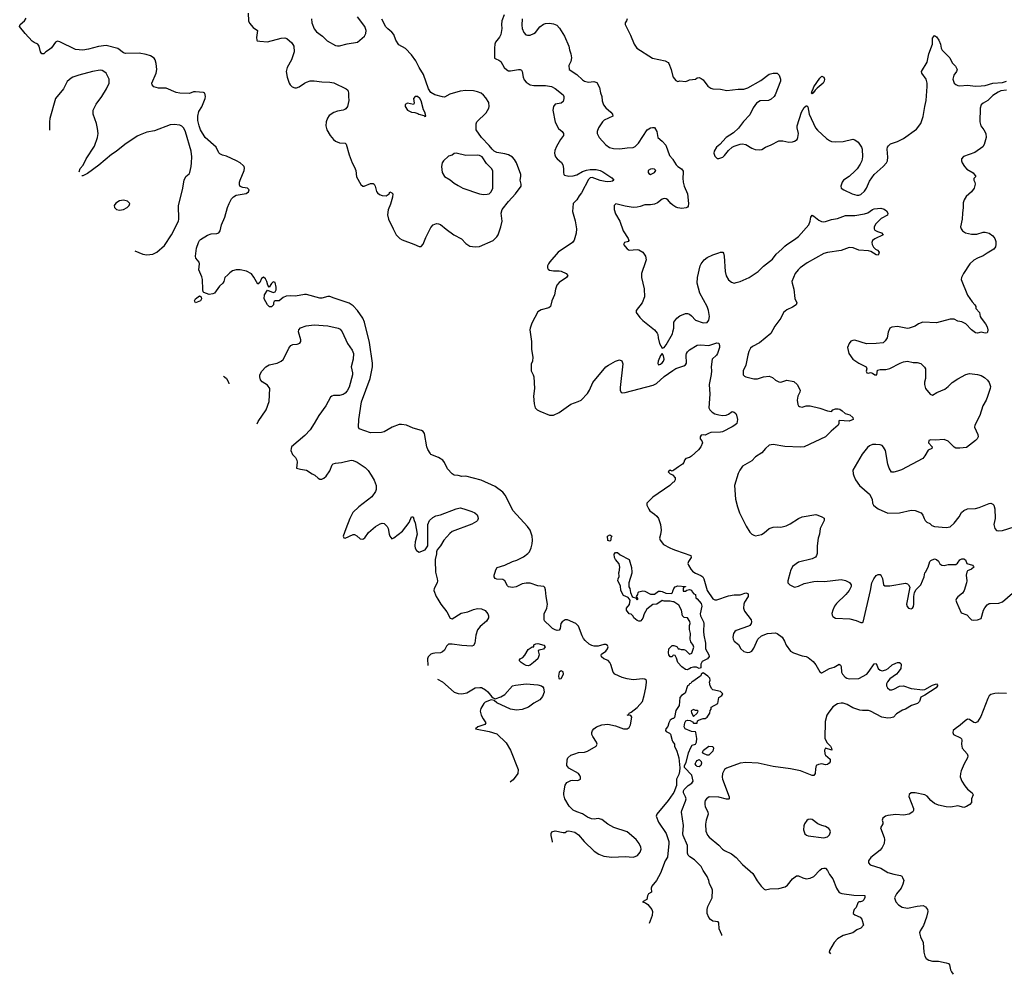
# Model space of a CAD drawing. Header units: inches. Extents: x 2134017 to 2292458, y 756222 to 916513.
# Tile 1 of 256: x 2173282 to 2183407, y 795864 to 805681. Entities that reach past the tile are written whole.
import ezdxf

# ---------------------------------------------------------------- set-up
doc = ezdxf.new("R2010")
doc.units = ezdxf.units.IN
doc.header["$MEASUREMENT"] = 0
for name, color, linetype in [('C1779', 7, 'Continuous'), ('C1789', 7, 'Continuous'), ('C1870', 7, 'Continuous'), ('C1880', 7, 'Continuous')]:
    doc.layers.add(name, color=color, linetype=linetype)

msp = doc.modelspace()

# ---------------------------------------------------------------- linework, layer by layer
at = {"layer": 'C1779', "color": 5}
for points, elevation in [([(2177559, 800000), (2177576, 799930), (2177577, 799910), (2177575, 799890), (2177544, 799830), (2177542, 799810), (2177564, 799750), (2177581, 799721), (2177612, 799670), (2177673, 799593), (2177710, 799525), (2177730, 799519), (2177821, 799579), (2177890, 799590), (2177950, 799615), (2177990, 799625), (2178030, 799623), (2178070, 799605), (2178096, 799570), (2178102, 799550), (2178102, 799530), (2178084, 799496), (2178018, 799442), (2177990, 799405), (2177972, 799350), (2177964, 799270), (2177950, 799245), (2177930, 799238), (2177830, 799245), (2177730, 799259), (2177690, 799258), (2177670, 799239), (2177650, 799197), (2177630, 799180), (2177610, 799170), (2177552, 799168), (2177530, 799162), (2177510, 799155), (2177482, 799130), (2177476, 799110), (2177479, 799039)], 360), ([(2178761, 797224), (2178760, 797230), (2178747, 797290), (2178747, 797313), (2178755, 797330), (2178790, 797338), (2178870, 797322), (2178890, 797324), (2178910, 797335), (2178930, 797339), (2178990, 797326), (2179030, 797299), (2179086, 797230), (2179188, 797130), (2179238, 797098), (2179290, 797080), (2179370, 797070), (2179510, 797074), (2179590, 797070), (2179610, 797074), (2179634, 797087), (2179661, 797119), (2179672, 797150), (2179670, 797170), (2179652, 797210), (2179620, 797250), (2179528, 797328), (2179393, 797373), (2179330, 797407), (2179270, 797457), (2179230, 797465), (2179190, 797460), (2179162, 797462), (2179120, 797480), (2179070, 797516), (2179010, 797535), (2178973, 797553), (2178932, 797592), (2178889, 797670), (2178877, 797710), (2178876, 797730), (2178893, 797810), (2178910, 797836), (2178950, 797858), (2178970, 797862), (2179023, 797857), (2179049, 797871), (2179049, 797890), (2179043, 797910), (2179029, 797930), (2178930, 797985), (2178910, 798010), (2178911, 798069), (2178918, 798090), (2178950, 798116), (2178990, 798133), (2179030, 798145), (2179091, 798149), (2179121, 798159), (2179209, 798210), (2179219, 798230), (2179215, 798250), (2179175, 798310), (2179166, 798330), (2179165, 798350), (2179172, 798370), (2179187, 798390), (2179214, 798410), (2179269, 798431), (2179330, 798436), (2179410, 798418), (2179490, 798390), (2179530, 798390), (2179550, 798403), (2179564, 798430), (2179578, 798510), (2179565, 798525), (2179529, 798530), (2179545, 798535), (2179549, 798550), (2179570, 798559), (2179633, 798607), (2179685, 798670), (2179705, 798730), (2179722, 798810), (2179729, 798869), (2179726, 798886), (2179710, 798899), (2179690, 798902), (2179590, 798892), (2179530, 798901), (2179476, 798916), (2179401, 798950), (2179384, 798970), (2179362, 799050), (2179351, 799071), (2179333, 799090), (2179289, 799110), (2179264, 799130), (2179262, 799150), (2179265, 799155), (2179310, 799188), (2179328, 799210), (2179334, 799230), (2179326, 799246), (2179310, 799254), (2179290, 799254), (2179230, 799237), (2179190, 799238), (2179164, 799244), (2179139, 799259), (2179096, 799296), (2179079, 799319), (2179065, 799345), (2179030, 799443), (2179001, 799470), (2178914, 799510), (2178890, 799511), (2178860, 799490), (2178848, 799470), (2178840, 799420), (2178830, 799403), (2178810, 799400), (2178790, 799406), (2178761, 799421), (2178740, 799440), (2178680, 799500), (2178674, 799514), (2178677, 799570), (2178703, 799630), (2178711, 799670), (2178696, 799750), (2178690, 799818), (2178682, 799842), (2178673, 799853), (2178610, 799860), (2178530, 799886), (2178490, 799888), (2178450, 799878), (2178389, 799849), (2178350, 799841), (2178310, 799849), (2178298, 799858), (2178270, 799910), (2178250, 799925), (2178189, 799929), (2178170, 799935), (2178161, 799950), (2178161, 799970), (2178170, 800000)], 340), ([(2180000, 799696), (2179970, 799702), (2179910, 799702), (2179890, 799708), (2179834, 799670), (2179792, 799668), (2179730, 799618), (2179702, 799570), (2179690, 799528), (2179670, 799498), (2179664, 799496), (2179650, 799495), (2179630, 799502), (2179598, 799530), (2179590, 799546), (2179570, 799566), (2179548, 799570), (2179522, 799610), (2179522, 799630), (2179553, 799667), (2179559, 799710), (2179539, 799739), (2179490, 799758), (2179464, 799810), (2179459, 799859), (2179434, 799910), (2179435, 799930), (2179445, 799955), (2179444, 799996), (2179445, 800000)], 320), ([(2179576, 800000), (2179576, 799990), (2179545, 799890), (2179546, 799850), (2179556, 799830), (2179562, 799790), (2179582, 799750), (2179590, 799742), (2179614, 799734), (2179630, 799714), (2179638, 799722), (2179638, 799730), (2179626, 799750), (2179638, 799770), (2179642, 799790), (2179650, 799796), (2179690, 799807), (2179710, 799803), (2179770, 799772), (2179810, 799772), (2179850, 799805), (2179870, 799805), (2179890, 799802), (2179925, 799785), (2179980, 799780), (2179994, 799786), (2180000, 799804)], 320), ([(2180000, 799143), (2179998, 799142), (2179992, 799128), (2179970, 799128), (2179958, 799150), (2179955, 799170), (2179959, 799210), (2179990, 799245), (2180000, 799245)], 320), ([(2177578, 798899), (2177631, 798871), (2177750, 798765), (2177790, 798753), (2177830, 798749), (2177880, 798760), (2177967, 798810), (2178014, 798814), (2178030, 798812), (2178073, 798790), (2178095, 798770), (2178137, 798717), (2178150, 798706), (2178170, 798698), (2178230, 798717), (2178270, 798742), (2178350, 798830), (2178382, 798838), (2178490, 798852), (2178610, 798842), (2178649, 798830), (2178662, 798822), (2178669, 798810), (2178675, 798765), (2178658, 798722), (2178632, 798688), (2178570, 798651), (2178514, 798610), (2178450, 798586), (2178390, 798580), (2178330, 798590), (2178190, 798656), (2178160, 798680), (2178130, 798685), (2178070, 798661), (2178055, 798650), (2178023, 798597), (2178019, 798570), (2178029, 798530), (2178049, 798490), (2178077, 798450), (2178066, 798434), (2177994, 798410), (2177968, 798390), (2178110, 798361), (2178190, 798336), (2178284, 798244), (2178330, 798170), (2178409, 797970), (2178404, 797930), (2178357, 797863), (2178330, 797842), (2178326, 797840)], 360), ([(2180000, 798493), (2179991, 798491), (2179970, 798479), (2179956, 798450), (2179946, 798414), (2179927, 798390), (2179924, 798370), (2179930, 798361), (2179965, 798345), (2179973, 798333), (2179990, 798270), (2180000, 798254)], 320), ([(2180000, 797721), (2179950, 797650), (2179833, 797510), (2179826, 797490), (2179852, 797430), (2179931, 797311), (2179958, 797230), (2179958, 797210), (2179943, 797070), (2179919, 797030), (2179870, 796905), (2179829, 796830), (2179784, 796770), (2179775, 796750), (2179778, 796710), (2179749, 796691), (2179739, 796670), (2179730, 796632), (2179688, 796610), (2179719, 796599), (2179741, 796581), (2179782, 796530), (2179790, 796510), (2179785, 796470), (2179754, 796387)], 320)]:
    msp.add_lwpolyline(points, dxfattribs=dict(at, elevation=elevation))
for points, elevation in [([(2178510, 799036), (2178490, 799039), (2178470, 799049), (2178439, 799070), (2178419, 799090), (2178429, 799110), (2178457, 799123), (2178475, 799145), (2178510, 799203), (2178552, 799232), (2178568, 799232), (2178570, 799252), (2178590, 799262), (2178610, 799265), (2178671, 799250), (2178686, 799230), (2178670, 799206), (2178624, 799196), (2178614, 799190), (2178623, 799150), (2178610, 799110), (2178567, 799070), (2178530, 799044)], 340), ([(2178850, 798984), (2178831, 798970), (2178823, 798930), (2178825, 798910), (2178830, 798902), (2178850, 798906), (2178873, 798950), (2178870, 798975)], 360)]:
    msp.add_lwpolyline(points, close=True, dxfattribs=dict(at, elevation=elevation))
at = {"layer": 'C1789', "color": 5}
for points, elevation in [([(2180216, 800000), (2180230, 799990), (2180286, 799966), (2180307, 799950), (2180317, 799930), (2180350, 799810), (2180410, 799725), (2180430, 799714), (2180450, 799715), (2180570, 799755), (2180630, 799765), (2180692, 799768), (2180750, 799787), (2180770, 799781), (2180774, 799770), (2180772, 799750), (2180734, 799690), (2180728, 799670), (2180725, 799630), (2180737, 799597), (2180803, 799510), (2180807, 799490), (2180804, 799470), (2180790, 799452), (2180776, 799444), (2180650, 799400), (2180635, 799390), (2180623, 799370), (2180615, 799330), (2180618, 799310), (2180628, 799290), (2180674, 799254), (2180698, 799210), (2180730, 799184), (2180770, 799174), (2180790, 799176), (2180810, 799188), (2180830, 799217), (2180871, 799309), (2180910, 799346), (2180971, 799369), (2181054, 799374), (2181071, 799370), (2181123, 799330), (2181147, 799290), (2181163, 799250), (2181210, 799187), (2181238, 799170), (2181330, 799140), (2181370, 799133), (2181390, 799122), (2181441, 799081), (2181470, 799048), (2181510, 798976), (2181526, 798966), (2181530, 798964), (2181610, 799008), (2181656, 799024), (2181710, 799055), (2181723, 799043), (2181728, 799028), (2181733, 798970), (2181742, 798950), (2181770, 798921), (2181789, 798909), (2181810, 798903), (2181910, 798906), (2181992, 798950), (2182019, 798981), (2182070, 799056), (2182090, 799061), (2182111, 799010), (2182130, 798991), (2182150, 798985), (2182190, 798996), (2182211, 799009), (2182255, 799045), (2182290, 799064), (2182310, 799071), (2182330, 799071), (2182342, 799062), (2182347, 799050), (2182343, 799010), (2182317, 798970), (2182298, 798950), (2182230, 798903), (2182207, 798873), (2182197, 798850), (2182196, 798830), (2182206, 798810), (2182230, 798790), (2182250, 798789), (2182270, 798795), (2182330, 798826), (2182370, 798829), (2182450, 798802), (2182570, 798790), (2182590, 798793), (2182670, 798838), (2182711, 798851), (2182719, 798839), (2182719, 798830), (2182706, 798810), (2182590, 798733), (2182550, 798714), (2182535, 798670), (2182516, 798650), (2182453, 798627), (2182391, 798590), (2182361, 798579), (2182298, 798542), (2182268, 798510), (2182239, 798501), (2182210, 798499), (2182148, 798508), (2182030, 798570), (2182010, 798577), (2181950, 798576), (2181921, 798581), (2181850, 798606), (2181790, 798639), (2181750, 798653), (2181730, 798654), (2181690, 798646), (2181644, 798616), (2181594, 798550), (2181582, 798530), (2181565, 798465), (2181561, 798290), (2181584, 798244), (2181618, 798210), (2181631, 798190), (2181632, 798170), (2181570, 798189), (2181559, 798170), (2181563, 798130), (2181570, 798116), (2181615, 798075), (2181616, 798050), (2181606, 798034), (2181590, 798023), (2181570, 798019), (2181530, 798029), (2181498, 798022), (2181472, 798010), (2181464, 797976), (2181462, 797930), (2181450, 797909), (2181430, 797910), (2181310, 797956), (2181210, 797978), (2181030, 798000), (2180877, 798037), (2180750, 798043), (2180690, 798036), (2180550, 797985), (2180530, 797969), (2180509, 797930), (2180505, 797890), (2180509, 797870), (2180577, 797690), (2180579, 797670), (2180575, 797665), (2180550, 797664), (2180470, 797685), (2180372, 797688), (2180343, 797670), (2180330, 797650), (2180327, 797633), (2180326, 797610), (2180330, 797590), (2180359, 797530), (2180362, 797510), (2180341, 797450), (2180333, 797407), (2180337, 797337), (2180354, 797294), (2180373, 797273), (2180470, 797193), (2180510, 797150), (2180530, 797136), (2180603, 797103), (2180650, 797065), (2180714, 796994), (2180821, 796901), (2180864, 796824), (2180907, 796770), (2180939, 796739), (2180950, 796733), (2180997, 796743), (2181090, 796748), (2181155, 796765), (2181178, 796782), (2181230, 796845), (2181270, 796877), (2181290, 796877), (2181335, 796855), (2181370, 796845), (2181410, 796852), (2181450, 796870), (2181510, 796936), (2181530, 796951), (2181550, 796957), (2181570, 796954), (2181590, 796931), (2181610, 796890), (2181645, 796845), (2181681, 796750), (2181710, 796707), (2181735, 796695), (2181858, 796678), (2181974, 796674), (2181974, 796654), (2181963, 796630), (2181950, 796617), (2181929, 796609), (2181910, 796609), (2181902, 796598), (2181883, 796550), (2181864, 796530), (2181855, 796510), (2181853, 796493), (2181853, 796490), (2181870, 796477), (2181924, 796450), (2181943, 796430), (2181959, 796370), (2181930, 796337), (2181890, 796322), (2181849, 796291), (2181750, 796264), (2181693, 796230), (2181658, 796190), (2181611, 796110), (2181607, 796090), (2181619, 796075)], 340), ([(2181205, 800000), (2181181, 799910), (2181181, 799890), (2181202, 799870), (2181250, 799847), (2181290, 799854), (2181350, 799883), (2181450, 799905), (2181490, 799908), (2181557, 799903), (2181730, 799924), (2181774, 799914), (2181814, 799894), (2181831, 799871), (2181831, 799851), (2181811, 799810), (2181777, 799770), (2181683, 799677), (2181662, 799650), (2181642, 799610), (2181634, 799574), (2181636, 799556), (2181644, 799544), (2181670, 799525), (2181818, 799518), (2181883, 799503), (2181930, 799481), (2181950, 799481), (2181955, 799485), (2182030, 799810), (2182044, 799890), (2182064, 799930), (2182090, 799966), (2182110, 799976), (2182130, 799976), (2182142, 799962), (2182154, 799934), (2182165, 799870), (2182180, 799860), (2182230, 799858), (2182390, 799885), (2182410, 799881), (2182423, 799870), (2182435, 799845), (2182401, 799670), (2182407, 799647), (2182421, 799630), (2182450, 799622), (2182464, 799630), (2182473, 799647), (2182478, 799670), (2182477, 799750), (2182482, 799790), (2182499, 799821), (2182550, 799871), (2182584, 799950), (2182590, 799991), (2182595, 800000)], 360), ([(2183023, 800000), (2183022, 799998), (2183014, 799970), (2183020, 799910), (2183018, 799890), (2182995, 799810), (2182977, 799783), (2182930, 799747), (2182917, 799730), (2182910, 799710), (2182914, 799690), (2182963, 799583), (2183021, 799561), (2183058, 799518), (2183069, 799509), (2183085, 799505), (2183132, 799508), (2183170, 799524), (2183192, 799610), (2183206, 799634), (2183230, 799663), (2183250, 799676), (2183261, 799679), (2183350, 799680), (2183390, 799695), (2183490, 799782)], 360), ([(2180000, 799804), (2180009, 799830), (2180022, 799850), (2180050, 799860), (2180130, 799852), (2180130, 799848), (2180110, 799846), (2180104, 799836), (2180105, 799805), (2180130, 799805), (2180144, 799816), (2180170, 799821), (2180190, 799815), (2180197, 799797), (2180216, 799776), (2180230, 799770), (2180235, 799735), (2180250, 799725), (2180290, 799676), (2180298, 799650), (2180279, 799570), (2180283, 799550), (2180313, 799490), (2180316, 799470), (2180313, 799390), (2180316, 799350), (2180335, 799270), (2180335, 799210), (2180370, 799151), (2180372, 799132), (2180354, 799110), (2180300, 799080), (2180292, 799068), (2180288, 799052), (2180285, 799015), (2180270, 799010), (2180242, 799022), (2180210, 799023), (2180184, 799016), (2180170, 799005), (2180158, 799002), (2180150, 798994), (2180130, 798999), (2180090, 799025), (2180049, 799070), (2180036, 799116), (2180022, 799142), (2180010, 799146), (2180000, 799143)], 320), ([(2180000, 799245), (2180010, 799245), (2180030, 799238), (2180042, 799230), (2180052, 799212), (2180068, 799212), (2180085, 799205), (2180110, 799205), (2180130, 799198), (2180170, 799158), (2180194, 799166), (2180213, 799227), (2180209, 799250), (2180184, 799284), (2180177, 799310), (2180179, 799370), (2180169, 799411), (2180169, 799450), (2180176, 799470), (2180172, 799492), (2180150, 799529), (2180115, 799535), (2180098, 799550), (2180089, 799609), (2180060, 799660), (2180010, 799694), (2180000, 799696)], 320), ([(2180504, 796262), (2180503, 796270), (2180476, 796330), (2180472, 796392), (2180463, 796403), (2180410, 796412), (2180386, 796426), (2180367, 796447), (2180352, 796490), (2180353, 796530), (2180359, 796561), (2180403, 796650), (2180405, 796730), (2180400, 796750), (2180375, 796795), (2180368, 796830), (2180353, 796870), (2180311, 796931), (2180290, 796973), (2180221, 797041), (2180173, 797073), (2180155, 797090), (2180150, 797110), (2180149, 797190), (2180105, 797290), (2180102, 797310), (2180107, 797393), (2180087, 797530), (2180090, 797550), (2180130, 797643), (2180134, 797670), (2180129, 797690), (2180108, 797730), (2180108, 797750), (2180115, 797765), (2180155, 797805), (2180195, 797830), (2180206, 797850), (2180193, 797913), (2180118, 797990), (2180118, 798010), (2180137, 798043), (2180159, 798141), (2180183, 798197), (2180198, 798222), (2180231, 798230), (2180241, 798250), (2180246, 798290), (2180236, 798350), (2180230, 798358), (2180190, 798362), (2180125, 798390), (2180116, 798410), (2180121, 798450), (2180131, 798469), (2180150, 798479), (2180175, 798475), (2180202, 798462), (2180210, 798448), (2180250, 798446), (2180252, 798470), (2180261, 798479), (2180310, 798495), (2180330, 798495), (2180350, 798508), (2180378, 798550), (2180384, 798576), (2180394, 798590), (2180394, 798610), (2180462, 798650), (2180471, 798709), (2180502, 798730), (2180511, 798750), (2180490, 798771), (2180411, 798791), (2180399, 798799), (2180381, 798830), (2180375, 798870), (2180381, 798890), (2180378, 798910), (2180358, 798930), (2180310, 798965), (2180290, 798951), (2180285, 798935), (2180275, 798925), (2180205, 798875), (2180190, 798870), (2180184, 798856), (2180170, 798850), (2180164, 798836), (2180150, 798830), (2180125, 798755), (2180087, 798730), (2180070, 798710), (2180064, 798630), (2180030, 798576), (2180016, 798504), (2180006, 798494), (2180000, 798493)], 320), ([(2183430, 798752), (2183350, 798755), (2183310, 798752), (2183270, 798742), (2183252, 798728), (2183238, 798702), (2183166, 798514), (2183130, 798461), (2183110, 798449), (2183093, 798453), (2183050, 798486), (2183030, 798487), (2183003, 798470), (2182954, 798426), (2182901, 798390), (2182881, 798370), (2182876, 798350), (2182886, 798330), (2182955, 798295), (2182966, 798286), (2182971, 798271), (2182968, 798230), (2182974, 798190), (2183024, 798130), (2183031, 798110), (2183028, 798090), (2182993, 798027), (2182964, 797956), (2182956, 797930), (2182954, 797894), (2182969, 797850), (2183001, 797801), (2183030, 797767), (2183078, 797730), (2183085, 797710), (2183071, 797670), (2183071, 797630), (2183051, 797610), (2183019, 797590), (2182990, 797581), (2182930, 797597), (2182858, 797582), (2182810, 797586), (2182730, 797604), (2182690, 797621), (2182652, 797650), (2182615, 797695), (2182591, 797711), (2182490, 797730), (2182450, 797729), (2182428, 797712), (2182426, 797694), (2182474, 797570), (2182472, 797550), (2182465, 797535), (2182430, 797512), (2182370, 797502), (2182290, 797506), (2182210, 797497), (2182186, 797490), (2182159, 797470), (2182151, 797450), (2182157, 797430), (2182157, 797410), (2182134, 797370), (2182171, 797270), (2182175, 797250), (2182171, 797210), (2182152, 797168), (2182130, 797141), (2182035, 797065), (2182011, 797030), (2182011, 797010), (2182026, 796990), (2182136, 796956), (2182210, 796910), (2182270, 796893), (2182339, 796879), (2182352, 796872), (2182361, 796861), (2182373, 796830), (2182365, 796790), (2182345, 796750), (2182300, 796690), (2182279, 796650), (2182290, 796610), (2182318, 796578), (2182355, 796555), (2182410, 796544), (2182510, 796565), (2182571, 796571), (2182598, 796558), (2182618, 796530), (2182619, 796510), (2182607, 796450), (2182575, 796365), (2182541, 796310), (2182535, 796290), (2182544, 796250), (2182573, 796190), (2182580, 796090), (2182588, 796050), (2182605, 796025), (2182630, 796008), (2182670, 796000), (2182730, 795998), (2182810, 795983), (2182834, 795974), (2182843, 795963), (2182853, 795910), (2182864, 795890), (2182882, 795864)], 360), ([(2180000, 798254), (2180015, 798230), (2180017, 798210), (2180040, 798160), (2180059, 798090), (2180069, 797989), (2180068, 797950), (2180061, 797919), (2180037, 797870), (2180035, 797805), (2180008, 797732), (2180000, 797721)], 320)]:
    msp.add_lwpolyline(points, dxfattribs=dict(at, elevation=elevation))
for points, elevation in [([(2180210, 798588), (2180186, 798574), (2180190, 798554), (2180210, 798514), (2180248, 798550), (2180258, 798570), (2180250, 798578), (2180230, 798578)], 320), ([(2180350, 798118), (2180315, 798135), (2180304, 798150), (2180315, 798170), (2180369, 798210), (2180410, 798206), (2180418, 798190), (2180410, 798159), (2180370, 798118)], 320), ([(2180270, 797999), (2180250, 798002), (2180238, 798010), (2180228, 798030), (2180238, 798050), (2180250, 798062), (2180270, 798072), (2180290, 798052), (2180294, 798034), (2180285, 798010)], 320), ([(2181410, 797461), (2181390, 797456), (2181375, 797445), (2181351, 797410), (2181345, 797390), (2181343, 797350), (2181355, 797310), (2181374, 797294), (2181390, 797289), (2181550, 797267), (2181590, 797279), (2181610, 797298), (2181619, 797330), (2181613, 797350), (2181602, 797362), (2181570, 797385), (2181530, 797393), (2181490, 797413), (2181430, 797456)], 360)]:
    msp.add_lwpolyline(points, close=True, dxfattribs=dict(at, elevation=elevation))
at = {"layer": 'C1870', "color": 5}
for points, elevation in [([(2175632, 805748), (2175634, 805670), (2175646, 805646), (2175682, 805602), (2175727, 805570), (2175718, 805498), (2175721, 805470), (2175725, 805465), (2175750, 805459), (2175830, 805455), (2175970, 805490), (2176010, 805494), (2176030, 805488), (2176082, 805442), (2176100, 805410), (2176106, 805350), (2176079, 805270), (2176032, 805190), (2176024, 805150), (2176034, 805090), (2176052, 805030), (2176062, 805010), (2176083, 804990), (2176110, 804979), (2176130, 804980), (2176156, 804990), (2176210, 805030), (2176230, 805040), (2176270, 805052), (2176310, 805053), (2176390, 805041), (2176470, 805040), (2176512, 805032), (2176639, 804970), (2176656, 804956), (2176664, 804930), (2176662, 804890), (2176668, 804850), (2176652, 804788), (2176636, 804764), (2176624, 804756), (2176610, 804750), (2176550, 804741), (2176512, 804728), (2176465, 804695), (2176447, 804670), (2176433, 804630), (2176431, 804590), (2176441, 804550), (2176475, 804490), (2176510, 804448), (2176530, 804432), (2176570, 804415), (2176630, 804410), (2176641, 804401), (2176670, 804290), (2176702, 804210), (2176726, 804166), (2176738, 804130), (2176746, 804066), (2176790, 803985), (2176810, 803969), (2176826, 803970), (2176890, 803996), (2176917, 803997), (2176929, 803989), (2176939, 803970), (2176953, 803913), (2176960, 803900), (2176983, 803883), (2177010, 803872), (2177050, 803871), (2177082, 803890), (2177090, 803912), (2177110, 803902), (2177118, 803890), (2177116, 803856), (2177096, 803784), (2177073, 803727), (2177066, 803674), (2177075, 803630), (2177121, 803530), (2177154, 803470), (2177190, 803430), (2177216, 803416), (2177334, 803374), (2177390, 803347), (2177410, 803347), (2177430, 803371), (2177458, 803442), (2177510, 803545), (2177533, 803570), (2177550, 803580), (2177570, 803584), (2177590, 803583), (2177610, 803574), (2177666, 803526), (2177748, 803468), (2177827, 803427), (2177870, 803378), (2177910, 803353), (2177965, 803345), (2178010, 803349), (2178150, 803412), (2178190, 803449), (2178203, 803470), (2178231, 803550), (2178242, 803610), (2178233, 803690), (2178245, 803730), (2178308, 803812), (2178381, 803890), (2178438, 803970), (2178438, 803990), (2178427, 804030), (2178436, 804070), (2178434, 804090), (2178392, 804210), (2178370, 804245), (2178350, 804267), (2178310, 804291), (2178270, 804302), (2178190, 804314), (2178162, 804330), (2178139, 804350), (2178109, 804389), (2178031, 804470), (2177977, 804550), (2177975, 804610), (2177982, 804630), (2178078, 804722), (2178105, 804770), (2178111, 804790), (2178106, 804830), (2178076, 804876), (2178050, 804906), (2178026, 804926), (2177990, 804940), (2177950, 804949), (2177870, 804954), (2177810, 804946), (2177704, 804916), (2177650, 804886), (2177630, 804887), (2177550, 804907), (2177510, 804933), (2177485, 804970), (2177436, 805116), (2177390, 805190), (2177357, 805257), (2177310, 805321), (2177250, 805386), (2177181, 805421), (2177150, 805469), (2177130, 805530), (2177110, 805554), (2177068, 805588), (2177049, 805609), (2177007, 805687)], 340), ([(2178264, 805730), (2178240, 805670), (2178236, 805630), (2178239, 805590), (2178229, 805530), (2178217, 805503), (2178175, 805450), (2178168, 805430), (2178163, 805390), (2178166, 805286), (2178177, 805277), (2178210, 805266), (2178230, 805250), (2178265, 805190), (2178290, 805167), (2178310, 805156), (2178330, 805155), (2178410, 805170), (2178430, 805170), (2178442, 805162), (2178450, 805150), (2178458, 805090), (2178470, 805064), (2178490, 805039), (2178530, 805010), (2178570, 805004), (2178690, 805003), (2178750, 804993), (2178790, 804974), (2178871, 804910), (2178878, 804890), (2178879, 804870), (2178870, 804841), (2178850, 804821), (2178789, 804811), (2178773, 804787), (2178766, 804750), (2178787, 804627), (2178823, 804563), (2178860, 804530), (2178875, 804510), (2178873, 804490), (2178842, 804450), (2178802, 804378), (2178785, 804335), (2178782, 804310), (2178784, 804290), (2178793, 804270), (2178809, 804250), (2178852, 804212), (2178866, 804190), (2178874, 804150), (2178873, 804110), (2178877, 804090), (2178883, 804083), (2178930, 804072), (2178975, 804075), (2179010, 804084), (2179070, 804119), (2179110, 804134), (2179150, 804140), (2179210, 804141), (2179250, 804130), (2179277, 804117), (2179370, 804056), (2179392, 804030), (2179379, 804021), (2179362, 804018), (2179330, 804014), (2179304, 804016), (2179250, 804028), (2179170, 804058), (2179150, 804056), (2179130, 804037), (2179061, 803899), (2179036, 803870), (2179010, 803829), (2178974, 803790), (2178966, 803710), (2178994, 803614), (2179009, 803530), (2179006, 803486), (2178985, 803415), (2178966, 803390), (2178818, 803290), (2178734, 803190), (2178719, 803170), (2178711, 803150), (2178711, 803130), (2178717, 803117), (2178730, 803105), (2178770, 803099), (2178830, 803099), (2178850, 803094), (2178902, 803070), (2178918, 803050), (2178905, 803030), (2178830, 802977), (2178807, 802950), (2178791, 802910), (2178781, 802850), (2178754, 802790), (2178739, 802730), (2178722, 802718), (2178644, 802696), (2178610, 802676), (2178550, 802561), (2178531, 802510), (2178528, 802490), (2178544, 802370), (2178546, 802290), (2178560, 802210), (2178556, 802170), (2178543, 802137), (2178543, 802070), (2178564, 802030), (2178568, 802010), (2178577, 801890), (2178567, 801810), (2178573, 801730), (2178583, 801690), (2178602, 801670), (2178630, 801654), (2178730, 801615), (2178770, 801615), (2178830, 801640), (2178950, 801727), (2179026, 801754), (2179056, 801770), (2179122, 801838), (2179142, 801870), (2179177, 801950), (2179310, 802110), (2179336, 802130), (2179410, 802170), (2179450, 802183), (2179473, 802173), (2179483, 802143), (2179457, 801897), (2179457, 801870), (2179467, 801847), (2179484, 801844), (2179507, 801847), (2179797, 801923), (2179830, 801940), (2179908, 802012), (2180000, 802074)], 340), ([(2178170, 800000), (2178177, 800023), (2178192, 800048), (2178270, 800073), (2178351, 800109), (2178396, 800124), (2178462, 800158), (2178506, 800190), (2178523, 800210), (2178542, 800250), (2178552, 800290), (2178556, 800330), (2178553, 800370), (2178531, 800431), (2178503, 800470), (2178356, 800630), (2178276, 800790), (2178250, 800822), (2178170, 800880), (2178026, 800946), (2177870, 800987), (2177830, 800984), (2177790, 800994), (2177750, 800997), (2177730, 801010), (2177683, 801063), (2177650, 801129), (2177632, 801152), (2177590, 801180), (2177511, 801210), (2177502, 801222), (2177480, 801260), (2177470, 801290), (2177445, 801425), (2177430, 801447), (2177415, 801455), (2177330, 801479), (2177260, 801510), (2177210, 801519), (2177183, 801517), (2177111, 801490), (2177030, 801444), (2177003, 801437), (2176890, 801431), (2176772, 801472), (2176765, 801490), (2176770, 801570), (2176798, 801750), (2176885, 801990), (2176910, 802110), (2176911, 802149), (2176881, 802361), (2176828, 802570), (2176811, 802610), (2176756, 802690), (2176710, 802739), (2176670, 802766), (2176516, 802816), (2176470, 802835), (2176450, 802835), (2176390, 802817), (2176370, 802818), (2176230, 802855), (2176210, 802855), (2176117, 802837), (2176070, 802841), (2176021, 802839), (2175990, 802824), (2175950, 802789), (2175911, 802789), (2175898, 802782), (2175891, 802769), (2175891, 802750), (2175882, 802738), (2175870, 802727), (2175850, 802727), (2175830, 802749), (2175797, 802810), (2175798, 802850), (2175830, 802901), (2175890, 802874), (2175910, 802881), (2175918, 802902), (2175920, 802930), (2175910, 802977), (2175890, 802984), (2175873, 802967), (2175849, 802929), (2175834, 802950), (2175824, 802990), (2175810, 803015), (2175790, 803035), (2175770, 803019), (2175750, 802978), (2175730, 802962), (2175690, 803035), (2175666, 803066), (2175616, 803096), (2175550, 803109), (2175510, 803109), (2175470, 803099), (2175443, 803077), (2175424, 803056), (2175391, 803029), (2175380, 802990), (2175370, 802970), (2175338, 802942), (2175287, 802870), (2175270, 802862), (2175230, 802856), (2175176, 802876), (2175170, 802882), (2175165, 802905), (2175163, 803010), (2175156, 803036), (2175123, 803110), (2175130, 803170), (2175127, 803187), (2175093, 803230), (2175089, 803250), (2175101, 803330), (2175120, 803390), (2175130, 803410), (2175140, 803420), (2175214, 803466), (2175250, 803478), (2175310, 803484), (2175330, 803490), (2175343, 803510), (2175357, 803570), (2175391, 803649), (2175419, 803750), (2175435, 803790), (2175462, 803838), (2175481, 803859), (2175510, 803878), (2175610, 803895), (2175634, 803910), (2175641, 803930), (2175624, 803950), (2175577, 803957), (2175550, 803966), (2175542, 803982), (2175544, 804010), (2175550, 804030), (2175590, 804130), (2175593, 804153), (2175589, 804170), (2175581, 804181), (2175550, 804210), (2175512, 804230), (2175410, 804279), (2175367, 804287), (2175341, 804301), (2175331, 804311), (2175301, 804370), (2175190, 804470), (2175142, 804550), (2175128, 804588), (2175114, 804646), (2175113, 804690), (2175123, 804737), (2175156, 804784), (2175190, 804870), (2175192, 804892), (2175186, 804926), (2175174, 804934), (2175090, 804940), (2175070, 804938), (2175030, 804922), (2174930, 804924), (2174890, 804934), (2174790, 804976), (2174710, 804976), (2174661, 804990), (2174643, 805010), (2174641, 805030), (2174687, 805130), (2174693, 805170), (2174687, 805230), (2174675, 805270), (2174665, 805285), (2174629, 805309), (2174584, 805324), (2174510, 805338), (2174370, 805335), (2174350, 805342), (2174290, 805386), (2174170, 805416), (2174093, 805407), (2173990, 805378), (2173931, 805369), (2173856, 805376), (2173694, 805454), (2173670, 805459), (2173650, 805449), (2173610, 805393), (2173590, 805373), (2173551, 805349), (2173530, 805329), (2173510, 805329), (2173497, 805350), (2173482, 805410), (2173470, 805429), (2173430, 805445), (2173410, 805460), (2173339, 805539), (2173282, 805610), (2173286, 805630), (2173333, 805670), (2173350, 805696)], 340), ([(2176284, 805690), (2176286, 805650), (2176310, 805588), (2176336, 805556), (2176397, 805510), (2176445, 805465), (2176530, 805417), (2176550, 805411), (2176570, 805411), (2176650, 805433), (2176755, 805450), (2176829, 805510), (2176841, 805539), (2176846, 805570), (2176830, 805610), (2176756, 805710)], 360), ([(2178448, 805690), (2178446, 805626), (2178450, 805590), (2178468, 805548), (2178487, 805527), (2178503, 805523), (2178530, 805523), (2178570, 805538), (2178585, 805550), (2178630, 805607), (2178670, 805634), (2178690, 805641), (2178730, 805645), (2178770, 805640), (2178804, 805624), (2178834, 805594), (2178884, 805510), (2178930, 805410), (2178935, 805370), (2178949, 805330), (2178955, 805290), (2178948, 805252), (2178929, 805211), (2178931, 805170), (2179010, 805119), (2179070, 805062), (2179090, 805048), (2179130, 805040), (2179187, 805047), (2179216, 805036), (2179244, 804984), (2179253, 804930), (2179267, 804890), (2179273, 804847), (2179285, 804805), (2179310, 804773), (2179361, 804730), (2179378, 804710), (2179382, 804690), (2179292, 804648), (2179275, 804630), (2179234, 804570), (2179219, 804530), (2179220, 804510), (2179240, 804470), (2179310, 804395), (2179347, 804367), (2179390, 804355), (2179453, 804353), (2179530, 804364), (2179590, 804368), (2179610, 804376), (2179644, 804410), (2179735, 804550), (2179770, 804568), (2179790, 804573), (2179810, 804571), (2179834, 804530), (2179844, 804470), (2179890, 804433), (2179925, 804390), (2179964, 804284), (2179995, 804250), (2180000, 804242)], 360), ([(2179528, 805690), (2179522, 805670), (2179508, 805650), (2179507, 805630), (2179563, 805523), (2179601, 805430), (2179627, 805390), (2179790, 805286), (2179919, 805259), (2179950, 805241), (2179959, 805230), (2179982, 805170), (2180000, 805098)], 380), ([(2173893, 804116), (2173905, 804150), (2173934, 804186), (2173965, 804250), (2174050, 804382), (2174083, 804470), (2174088, 804510), (2174083, 804563), (2174072, 804612), (2174038, 804710), (2174037, 804750), (2174070, 804811), (2174127, 804890), (2174176, 804970), (2174204, 805030), (2174204, 805070), (2174170, 805130), (2174149, 805150), (2174130, 805159), (2174110, 805161), (2174030, 805147), (2173891, 805111), (2173829, 805091), (2173810, 805080), (2173770, 805044), (2173732, 804970), (2173652, 804870), (2173594, 804666), (2173590, 804630), (2173590, 804545)], 360), ([(2174466, 803305), (2174550, 803270), (2174590, 803263), (2174650, 803269), (2174693, 803290), (2174770, 803359), (2174844, 803470), (2174916, 803610), (2174920, 803630), (2174917, 803770), (2174958, 803930), (2174972, 804030), (2174992, 804068), (2175024, 804096), (2175032, 804110), (2175046, 804170), (2175050, 804210), (2175052, 804270), (2175045, 804330), (2174989, 804529), (2174970, 804567), (2174950, 804585), (2174930, 804595), (2174870, 804602), (2174830, 804599), (2174670, 804539), (2174590, 804525), (2174522, 804498), (2174490, 804482), (2174364, 804397), (2174274, 804326), (2174226, 804294), (2174096, 804184), (2173981, 804100), (2173930, 804076), (2173922, 804076)], 360), ([(2180000, 803775), (2179979, 803790), (2179946, 803830), (2179930, 803840), (2179910, 803842), (2179890, 803835), (2179842, 803798), (2179810, 803783), (2179770, 803776), (2179710, 803778), (2179661, 803759), (2179630, 803752), (2179590, 803751), (2179510, 803762), (2179414, 803786), (2179395, 803770), (2179396, 803730), (2179410, 803685), (2179453, 803610), (2179488, 803510), (2179539, 803430), (2179545, 803410), (2179540, 803400), (2179530, 803395), (2179502, 803390), (2179492, 803370), (2179530, 803325), (2179550, 803311), (2179630, 803319), (2179650, 803314), (2179691, 803290), (2179719, 803250), (2179723, 803210), (2179719, 803190), (2179675, 803070), (2179676, 803030), (2179705, 802915), (2179707, 802830), (2179684, 802770), (2179621, 802690), (2179621, 802670), (2179659, 802619), (2179690, 802588), (2179810, 802491), (2179838, 802458), (2179844, 802444), (2179848, 802410), (2179862, 802350), (2179890, 802302), (2179910, 802311), (2179930, 802336), (2179995, 802450), (2180000, 802472)], 360), ([(2175723, 801526), (2175735, 801550), (2175816, 801670), (2175847, 801753), (2175853, 801890), (2175830, 801921), (2175776, 801956), (2175758, 801978), (2175752, 802010), (2175753, 802030), (2175772, 802068), (2175813, 802110), (2175847, 802133), (2175930, 802148), (2175970, 802170), (2175992, 802188), (2176006, 802210), (2176050, 802304), (2176070, 802330), (2176090, 802340), (2176135, 802345), (2176164, 802356), (2176173, 802370), (2176174, 802390), (2176150, 802470), (2176152, 802490), (2176170, 802513), (2176228, 802532), (2176310, 802542), (2176450, 802532), (2176557, 802510), (2176578, 802498), (2176600, 802470), (2176654, 802350), (2176702, 802282), (2176714, 802250), (2176710, 802190), (2176691, 802110), (2176704, 802050), (2176705, 802030), (2176670, 801902), (2176650, 801863), (2176630, 801840), (2176610, 801827), (2176570, 801815), (2176510, 801815), (2176491, 801809), (2176480, 801800), (2176430, 801710), (2176357, 801610), (2176312, 801528), (2176270, 801465), (2176215, 801405), (2176079, 801290), (2176073, 801270), (2176072, 801250), (2176086, 801210), (2176119, 801179), (2176133, 801153), (2176137, 801130), (2176130, 801070), (2176170, 801058), (2176230, 801049), (2176289, 801010), (2176317, 800997), (2176350, 800967), (2176370, 800955), (2176390, 800956), (2176410, 800965), (2176434, 800986), (2176470, 801041), (2176497, 801103), (2176507, 801113), (2176530, 801121), (2176591, 801129), (2176690, 801150), (2176710, 801148), (2176754, 801130), (2176835, 801075), (2176866, 801046), (2176898, 800998), (2176927, 800947), (2176948, 800890), (2176948, 800850), (2176942, 800830), (2176905, 800775), (2176768, 800672), (2176708, 800612), (2176676, 800550), (2176636, 800444), (2176610, 800370), (2176614, 800354), (2176630, 800350), (2176710, 800386), (2176726, 800386), (2176750, 800373), (2176784, 800344), (2176810, 800340), (2176830, 800352), (2176870, 800407), (2176942, 800470), (2176990, 800498), (2177010, 800503), (2177030, 800499), (2177060, 800470), (2177072, 800450), (2177082, 800390), (2177090, 800370), (2177110, 800344), (2177130, 800353), (2177220, 800420), (2177287, 800510), (2177310, 800568), (2177330, 800568), (2177339, 800530), (2177350, 800508), (2177369, 800391), (2177349, 800310), (2177346, 800270), (2177350, 800248), (2177363, 800223), (2177390, 800206), (2177451, 800229), (2177478, 800270), (2177479, 800490), (2177495, 800530), (2177530, 800563), (2177562, 800578), (2177611, 800590), (2177769, 800651), (2177810, 800660), (2177851, 800651), (2177930, 800625), (2177961, 800610), (2177986, 800590), (2177995, 800570), (2177996, 800550), (2177989, 800530), (2177979, 800521), (2177930, 800493), (2177730, 800417), (2177704, 800396), (2177644, 800330), (2177610, 800271), (2177576, 800230), (2177569, 800210), (2177569, 800189), (2177554, 800130), (2177553, 800110), (2177557, 800010), (2177559, 800000)], 360), ([(2175378, 802015), (2175390, 802010), (2175410, 801990), (2175430, 801952), (2175434, 801935)], 360), ([(2180000, 801043), (2179990, 801038), (2179970, 801048), (2179952, 801030), (2179970, 801012), (2179999, 800999), (2180000, 800998)], 340), ([(2180000, 800920), (2179968, 800890), (2179794, 800770), (2179731, 800710), (2179730, 800690), (2179750, 800646), (2179763, 800630), (2179810, 800597), (2179834, 800574), (2179850, 800553), (2179859, 800530), (2179870, 800490), (2179877, 800430), (2179872, 800388), (2179860, 800350), (2179867, 800327), (2179904, 800284), (2179968, 800250), (2180000, 800236)], 340), ([(2179445, 800000), (2179455, 800050), (2179445, 800085), (2179410, 800129), (2179399, 800150), (2179396, 800184), (2179410, 800202), (2179430, 800202), (2179457, 800177), (2179551, 800130), (2179573, 800047), (2179576, 800000)], 320)]:
    msp.add_lwpolyline(points, dxfattribs=dict(at, elevation=elevation))
for points, elevation in [([(2177348, 804892), (2177331, 804870), (2177338, 804822), (2177332, 804808), (2177270, 804821), (2177246, 804810), (2177247, 804787), (2177271, 804750), (2177310, 804731), (2177346, 804726), (2177376, 804716), (2177388, 804708), (2177437, 804697), (2177450, 804685), (2177458, 804690), (2177455, 804705), (2177449, 804730), (2177435, 804755), (2177410, 804845), (2177397, 804870), (2177372, 804890)], 360), ([(2177770, 804309), (2177750, 804304), (2177730, 804289), (2177690, 804277), (2177641, 804230), (2177628, 804210), (2177619, 804170), (2177626, 804110), (2177650, 804067), (2177710, 804033), (2177750, 804000), (2177790, 803975), (2177838, 803950), (2178010, 803891), (2178050, 803885), (2178090, 803887), (2178110, 803891), (2178130, 803911), (2178147, 803950), (2178148, 804128), (2178135, 804150), (2178082, 804202), (2178037, 804270), (2178010, 804284), (2177990, 804288), (2177870, 804283)], 360), ([(2179790, 804147), (2179770, 804144), (2179746, 804130), (2179745, 804110), (2179750, 804101), (2179770, 804090), (2179810, 804109), (2179824, 804130), (2179810, 804144)], 360), ([(2174350, 803824), (2174310, 803819), (2174270, 803793), (2174255, 803770), (2174256, 803750), (2174278, 803730), (2174310, 803723), (2174350, 803728), (2174389, 803750), (2174409, 803770), (2174415, 803790), (2174390, 803815)], 380), ([(2175090, 802769), (2175079, 802790), (2175089, 802810), (2175130, 802841), (2175150, 802832), (2175153, 802810), (2175141, 802790)], 340), ([(2179890, 802248), (2179870, 802229), (2179847, 802170), (2179844, 802144), (2179850, 802131), (2179870, 802138), (2179890, 802154), (2179902, 802170), (2179909, 802190), (2179903, 802223)], 360), ([(2179350, 800318), (2179330, 800326), (2179328, 800370), (2179350, 800382), (2179371, 800370), (2179362, 800350), (2179362, 800330)], 320)]:
    msp.add_lwpolyline(points, close=True, dxfattribs=dict(at, elevation=elevation))
at = {"layer": 'C1880', "color": 5}
for points, elevation in [([(2180000, 805098), (2180002, 805090), (2180030, 805055), (2180050, 805047), (2180070, 805051), (2180130, 805047), (2180150, 805051), (2180170, 805062), (2180230, 805070), (2180250, 805082), (2180270, 805085), (2180290, 805078), (2180310, 805062), (2180358, 804998), (2180390, 804976), (2180410, 804969), (2180490, 804966), (2180553, 804953), (2180670, 804965), (2180730, 804965), (2180770, 804980), (2180903, 805057), (2180990, 805120), (2181031, 805131), (2181071, 805131), (2181092, 805110), (2181106, 805070), (2181107, 805050), (2181052, 804910), (2181039, 804890), (2181010, 804864), (2180981, 804850), (2180895, 804845), (2180859, 804821), (2180825, 804775), (2180790, 804702), (2180726, 804634), (2180673, 804567), (2180622, 804518), (2180548, 804470), (2180482, 804398), (2180448, 804370), (2180422, 804330), (2180419, 804310), (2180430, 804278), (2180443, 804263), (2180455, 804255), (2180470, 804255), (2180512, 804268), (2180530, 804283), (2180570, 804337), (2180610, 804371), (2180630, 804382), (2180690, 804401), (2180710, 804404), (2180750, 804396), (2180810, 804361), (2180846, 804346), (2180890, 804343), (2180913, 804347), (2180950, 804371), (2181010, 804395), (2181090, 804435), (2181130, 804435), (2181190, 804423), (2181230, 804424), (2181250, 804431), (2181277, 804450), (2181285, 804470), (2181292, 804510), (2181276, 804570), (2181278, 804590), (2181321, 804730), (2181350, 804779), (2181370, 804796), (2181375, 804795), (2181386, 804786), (2181399, 804710), (2181464, 804570), (2181485, 804545), (2181579, 804459), (2181610, 804438), (2181630, 804430), (2181670, 804425), (2181750, 804428), (2181850, 804453), (2181870, 804446), (2181903, 804423), (2181940, 804370), (2181945, 804350), (2181948, 804270), (2181942, 804230), (2181926, 804194), (2181894, 804146), (2181874, 804126), (2181810, 804069), (2181755, 804030), (2181739, 804010), (2181727, 803970), (2181731, 803950), (2181758, 803930), (2181841, 803890), (2181890, 803876), (2181910, 803878), (2181930, 803885), (2181970, 803919), (2181991, 803950), (2182021, 804019), (2182070, 804090), (2182161, 804170), (2182196, 804210), (2182205, 804230), (2182209, 804269), (2182202, 804350), (2182205, 804370), (2182215, 804385), (2182236, 804404), (2182310, 804428), (2182370, 804461), (2182503, 804557), (2182547, 804613), (2182574, 804686), (2182588, 804788), (2182605, 804850), (2182615, 804995), (2182612, 805030), (2182602, 805070), (2182560, 805130), (2182556, 805150), (2182615, 805245), (2182632, 805330), (2182669, 805430), (2182670, 805490), (2182690, 805517), (2182710, 805506), (2182732, 805472), (2182750, 805430), (2182757, 805390), (2182768, 805368), (2182847, 805290), (2182870, 805238), (2182904, 805204), (2182921, 805170), (2182916, 805150), (2182888, 805110), (2182878, 805070), (2182891, 805030), (2182910, 805013), (2182930, 805004), (2182950, 805000), (2183030, 805008), (2183110, 804999), (2183170, 805000), (2183210, 805005), (2183290, 805027), (2183390, 805034), (2183430, 805050)], 380), ([(2183430, 804958), (2183370, 804948), (2183343, 804937), (2183290, 804900), (2183237, 804850), (2183190, 804822), (2183170, 804805), (2183158, 804770), (2183156, 804630), (2183167, 804590), (2183196, 804550), (2183217, 804510), (2183219, 804470), (2183201, 804399), (2183185, 804375), (2183105, 804315), (2182987, 804273), (2182966, 804250), (2182967, 804230), (2182974, 804210), (2182997, 804170), (2183023, 804143), (2183086, 804106), (2183114, 804070), (2183093, 804047), (2183092, 804030), (2183105, 804010), (2183106, 803990), (2183096, 803950), (2183071, 803910), (2183016, 803864), (2182995, 803830), (2182983, 803797), (2182985, 803750), (2182976, 803690), (2182974, 803630), (2182957, 803550), (2182964, 803530), (2182978, 803510), (2183008, 803490), (2183070, 803475), (2183125, 803475), (2183190, 803495), (2183210, 803496), (2183250, 803487), (2183290, 803460), (2183310, 803430), (2183321, 803401), (2183321, 803370), (2183315, 803345), (2183300, 803320), (2183230, 803281), (2183190, 803253), (2183130, 803229), (2183093, 803207), (2183051, 803170), (2182988, 803072), (2182967, 803030), (2182963, 803010), (2183030, 802847), (2183078, 802778), (2183104, 802750), (2183113, 802730), (2183114, 802710), (2183151, 802670), (2183158, 802630), (2183168, 802610), (2183213, 802553), (2183230, 802521), (2183239, 802490), (2183234, 802466), (2183230, 802461), (2183210, 802456), (2183170, 802469), (2183130, 802456), (2183110, 802460), (2183070, 802491), (2183010, 802554), (2182990, 802565), (2182970, 802574), (2182930, 802581), (2182890, 802601), (2182850, 802603), (2182710, 802564), (2182570, 802569), (2182526, 802554), (2182491, 802529), (2182430, 802509), (2182410, 802507), (2182310, 802526), (2182250, 802518), (2182231, 802509), (2182214, 802466), (2182201, 802410), (2182183, 802377), (2182161, 802359), (2182090, 802350), (2181990, 802348), (2181870, 802384), (2181850, 802382), (2181830, 802374), (2181810, 802350), (2181795, 802310), (2181808, 802250), (2181851, 802190), (2181910, 802148), (2181986, 802110), (2181992, 802090), (2181985, 802065), (2181994, 802050), (2182010, 802047), (2182030, 802052), (2182050, 802046), (2182074, 802030), (2182095, 802030), (2182104, 802076), (2182130, 802084), (2182190, 802084), (2182230, 802093), (2182335, 802150), (2182370, 802164), (2182410, 802170), (2182470, 802157), (2182510, 802156), (2182550, 802145), (2182587, 802107), (2182595, 802090), (2182595, 801990), (2182585, 801955), (2182585, 801930), (2182596, 801890), (2182645, 801830), (2182670, 801821), (2182713, 801847), (2182797, 801883), (2182831, 801909), (2182872, 801950), (2182930, 801989), (2183010, 802033), (2183050, 802044), (2183130, 802034), (2183170, 802022), (2183202, 802002), (2183234, 801974), (2183251, 801951), (2183266, 801910), (2183263, 801890), (2183235, 801805), (2183221, 801770), (2183186, 801710), (2183156, 801610), (2183104, 801510), (2183102, 801490), (2183136, 801416), (2183138, 801390), (2183128, 801370), (2183110, 801352), (2183017, 801283), (2182950, 801275), (2182910, 801275), (2182890, 801284), (2182830, 801347), (2182790, 801363), (2182696, 801356), (2182650, 801360), (2182630, 801353), (2182628, 801330), (2182666, 801290), (2182661, 801270), (2182625, 801255), (2182590, 801195), (2182570, 801170), (2182350, 801053), (2182310, 801037), (2182270, 801027), (2182248, 801028), (2182222, 801070), (2182208, 801110), (2182185, 801250), (2182166, 801286), (2182150, 801302), (2182130, 801310), (2182086, 801314), (2182050, 801311), (2182022, 801298), (2182000, 801280), (2181946, 801214), (2181851, 801050), (2181853, 801010), (2181859, 800990), (2181876, 800950), (2181919, 800890), (2182021, 800801), (2182048, 800750), (2182053, 800710), (2182062, 800690), (2182081, 800670), (2182111, 800650), (2182210, 800605), (2182330, 800609), (2182450, 800638), (2182490, 800633), (2182551, 800610), (2182570, 800585), (2182582, 800550), (2182593, 800530), (2182610, 800515), (2182640, 800500), (2182661, 800481), (2182690, 800470), (2182810, 800460), (2182850, 800466), (2182890, 800502), (2182944, 800570), (2182967, 800613), (2182990, 800633), (2183030, 800650), (2183110, 800655), (2183150, 800663), (2183250, 800707), (2183270, 800709), (2183290, 800699), (2183299, 800690), (2183310, 800650), (2183312, 800550), (2183300, 800490), (2183308, 800450), (2183328, 800428), (2183343, 800423), (2183390, 800427), (2183510, 800467)], 380), ([(2180000, 804242), (2180032, 804190), (2180050, 804170), (2180086, 804146), (2180103, 804123), (2180106, 804110), (2180102, 804050), (2180105, 804010), (2180115, 803970), (2180149, 803890), (2180160, 803790), (2180157, 803763), (2180148, 803752), (2180135, 803745), (2180090, 803739), (2180050, 803745), (2180030, 803753), (2180000, 803775)], 360), ([(2180000, 802472), (2180009, 802510), (2180010, 802571), (2180038, 802610), (2180070, 802635), (2180130, 802658), (2180150, 802659), (2180170, 802653), (2180190, 802637), (2180230, 802591), (2180310, 802563), (2180350, 802568), (2180369, 802590), (2180376, 802630), (2180365, 802690), (2180350, 802730), (2180275, 802870), (2180248, 802972), (2180252, 803030), (2180281, 803150), (2180290, 803171), (2180321, 803210), (2180350, 803234), (2180410, 803263), (2180470, 803284), (2180490, 803291), (2180511, 803290), (2180520, 803280), (2180528, 803250), (2180535, 803090), (2180546, 803046), (2180570, 803007), (2180602, 802982), (2180630, 802973), (2180650, 802978), (2180690, 802990), (2180784, 803030), (2180875, 803090), (2180930, 803146), (2181022, 803218), (2181062, 803270), (2181120, 803320), (2181150, 803353), (2181170, 803370), (2181250, 803419), (2181290, 803453), (2181396, 803570), (2181412, 803610), (2181416, 803650), (2181430, 803671), (2181450, 803661), (2181499, 803619), (2181527, 803607), (2181550, 803604), (2181570, 803606), (2181630, 803628), (2181690, 803637), (2181774, 803667), (2181870, 803669), (2181970, 803683), (2182005, 803695), (2182050, 803730), (2182070, 803737), (2182137, 803743), (2182173, 803733), (2182196, 803716), (2182210, 803690), (2182205, 803670), (2182142, 803638), (2182082, 803578), (2182068, 803548), (2182068, 803530), (2182077, 803517), (2182102, 803502), (2182145, 803490), (2182161, 803470), (2182074, 803426), (2182053, 803410), (2182045, 803390), (2182048, 803370), (2182062, 803342), (2182082, 803322), (2182103, 803310), (2182119, 803290), (2182114, 803266), (2182110, 803261), (2182090, 803263), (2182036, 803296), (2182010, 803305), (2181910, 803312), (2181854, 803334), (2181810, 803339), (2181730, 803307), (2181590, 803287), (2181550, 803275), (2181381, 803179), (2181309, 803130), (2181288, 803110), (2181258, 803070), (2181223, 802990), (2181224, 802970), (2181243, 802910), (2181253, 802813), (2181275, 802770), (2181266, 802750), (2181230, 802725), (2181170, 802698), (2181137, 802670), (2181108, 802610), (2181049, 802531), (2181006, 802454), (2180890, 802358), (2180819, 802321), (2180798, 802302), (2180780, 802270), (2180769, 802230), (2180750, 802130), (2180723, 802070), (2180723, 802030), (2180736, 802016), (2180750, 802008), (2180830, 801987), (2180870, 801987), (2180930, 802010), (2180990, 802014), (2181023, 802003), (2181053, 801973), (2181090, 801956), (2181110, 801955), (2181170, 801973), (2181241, 801961), (2181277, 801930), (2181308, 801870), (2181305, 801850), (2181284, 801810), (2181277, 801770), (2181284, 801724), (2181290, 801710), (2181302, 801702), (2181330, 801696), (2181370, 801709), (2181410, 801710), (2181510, 801687), (2181590, 801659), (2181629, 801651), (2181642, 801670), (2181670, 801680), (2181700, 801680), (2181715, 801675), (2181740, 801660), (2181772, 801630), (2181817, 801617), (2181851, 801590), (2181852, 801570), (2181810, 801552), (2181710, 801559), (2181705, 801550), (2181706, 801530), (2181698, 801510), (2181625, 801450), (2181568, 801390), (2181350, 801290), (2181310, 801286), (2181151, 801291), (2181030, 801312), (2180990, 801304), (2180950, 801271), (2180912, 801228), (2180850, 801185), (2180810, 801146), (2180716, 801090), (2180688, 801050), (2180670, 801015), (2180633, 800890), (2180644, 800750), (2180662, 800670), (2180684, 800610), (2180752, 800472), (2180790, 800411), (2180810, 800391), (2180830, 800379), (2180850, 800374), (2180910, 800388), (2180937, 800403), (2180990, 800447), (2181030, 800463), (2181070, 800467), (2181110, 800464), (2181164, 800476), (2181205, 800495), (2181289, 800550), (2181330, 800567), (2181470, 800591), (2181490, 800587), (2181530, 800570), (2181554, 800554), (2181556, 800530), (2181515, 800450), (2181505, 800390), (2181493, 800350), (2181484, 800270), (2181484, 800190), (2181477, 800170), (2181465, 800155), (2181430, 800137), (2181290, 800103), (2181230, 800059), (2181208, 800012), (2181205, 800000)], 360), ([(2180000, 802074), (2180030, 802094), (2180110, 802121), (2180129, 802131), (2180140, 802150), (2180136, 802230), (2180140, 802250), (2180150, 802267), (2180170, 802285), (2180250, 802333), (2180283, 802337), (2180370, 802329), (2180450, 802358), (2180473, 802353), (2180479, 802330), (2180478, 802310), (2180458, 802250), (2180449, 802230), (2180402, 802190), (2180392, 802110), (2180397, 802070), (2180394, 802034), (2180371, 801930), (2180380, 801830), (2180368, 801690), (2180379, 801670), (2180404, 801644), (2180430, 801629), (2180470, 801616), (2180510, 801610), (2180546, 801614), (2180570, 801623), (2180610, 801651), (2180630, 801646), (2180646, 801630), (2180653, 801613), (2180662, 801570), (2180658, 801530), (2180637, 801510), (2180610, 801494), (2180510, 801444), (2180490, 801440), (2180390, 801435), (2180371, 801430), (2180330, 801409), (2180310, 801413), (2180290, 801408), (2180278, 801390), (2180278, 801370), (2180298, 801350), (2180303, 801330), (2180287, 801290), (2180261, 801259), (2180190, 801191), (2180170, 801180), (2180131, 801169), (2180119, 801150), (2180113, 801127), (2180098, 801110), (2180056, 801084), (2180010, 801048), (2180000, 801043)], 340), ([(2180000, 800998), (2180023, 800970), (2180022, 800950), (2180011, 800930), (2180000, 800920)], 340), ([(2180000, 800236), (2180025, 800225), (2180185, 800170), (2180187, 800150), (2180159, 800110), (2180153, 800090), (2180160, 800070), (2180184, 800030), (2180202, 800010), (2180216, 800000)], 340), ([(2182595, 800000), (2182623, 800050), (2182642, 800110), (2182650, 800118), (2182690, 800135), (2182711, 800130), (2182730, 800111), (2182745, 800085), (2182765, 800070), (2182790, 800067), (2182830, 800079), (2182890, 800077), (2182910, 800080), (2182927, 800093), (2182950, 800128), (2182970, 800136), (2182990, 800137), (2183008, 800128), (2183022, 800090), (2183081, 800070), (2183090, 800058), (2183095, 800050), (2183071, 800030), (2183030, 800012), (2183023, 800000)], 360)]:
    msp.add_lwpolyline(points, dxfattribs=dict(at, elevation=elevation))
at = {"layer": 'C1880', "color": 5, "elevation": 380}
msp.add_lwpolyline([(2181430, 804918), (2181426, 804926), (2181430, 804951), (2181439, 804961), (2181450, 804991), (2181510, 805081), (2181530, 805099), (2181550, 805091), (2181559, 805070), (2181556, 805050), (2181545, 805030), (2181482, 804978), (2181462, 804958), (2181450, 804935), (2181445, 804935)], close=True, dxfattribs=at)

doc.saveas('drawing.dxf')
